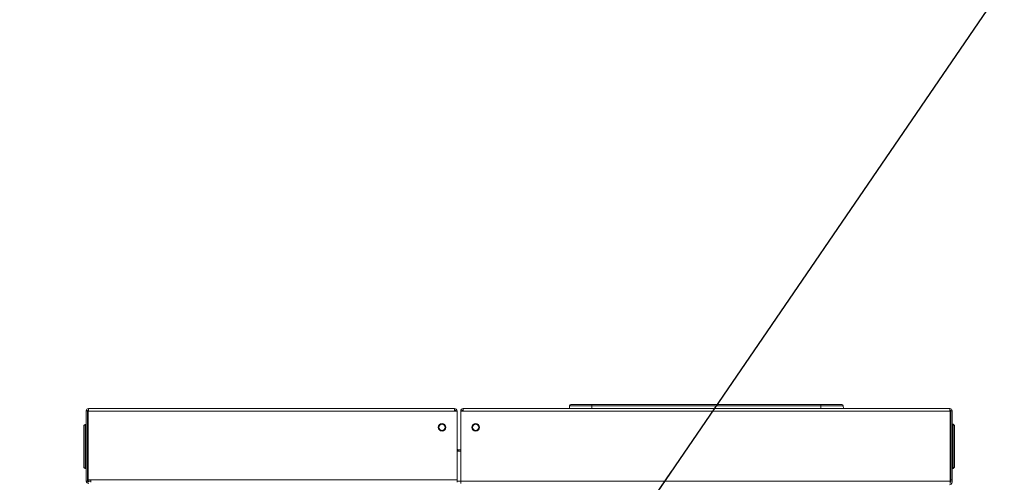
# Model space of a CAD drawing. Header units: millimetres. Extents: x -41881 to 54113, y -9946 to 101810.
# Tile 76 of 105: x -5488 to -4811, y 57537 to 57855. Entities that reach past the tile are written whole.
import ezdxf

# ---------------------------------------------------------------- set-up
doc = ezdxf.new("R2010")
doc.units = ezdxf.units.MM
for name, color, linetype, lineweight in [('CERNA', 7, 'Continuous', 15), ('UT-kotle', 1, 'Continuous', 50), ('UT-texty_stredni', 7, 'Continuous', 25)]:
    doc.layers.add(name, color=color, linetype=linetype, lineweight=lineweight)
doc.styles.get("Standard").update_dxf_attribs({"font": 'ic-simplex.shx', "width": 0.8})
doc.dimstyles.new('CADKON', dxfattribs={"dimscale": 50, "dimtxt": 2.5, "dimasz": 2.5, "dimexe": 1.8, "dimexo": 0, "dimgap": 0.6, "dimtad": 1, "dimrnd": 10, "dimtxsty": 'Standard', "dimblk1": 'OBLIQUE', "dimblk2": 'OBLIQUE', "dimsah": 1, "dimcen": 2.5, "dimadec": 1, "dimazin": 2, "dimtfac": 1, "dimtdec": 4, "dimtix": 1, "dimtmove": 2, "dimatfit": 3, "dimldrblk": 'OPEN30', "dimfxl": 5, "dimtfill": 1, "dimtolj": 1, "dimarcsym": 0})

# ---------------------------------------------------------------- blocks, each defined once
blk = doc.blocks.new('CONDENSINOX_50')
at = {"layer": 'CERNA'}
for p, q in [((-168.97, 574.8), (-168.79, 576.75)), ((19.21, 576.76), (-168.79, 576.76)), ((18.36, 577.54), (-167.94, 577.54)), ((-153.55, 577.54), (-153.55, 574.81)), ((3.97, 574.8), (3.97, 577.54)), ((19.21, 576.76), (19.38, 574.81)), ((-500.97, 573.34), (-500.11, 573.34)), ((-500.97, 525.02), (-500.97, 573.34)), ((-500.11, 525.02), (-500.11, 573.34)), ((-499.51, 573.09), (-499.6, 572.23)), ((-499.6, 572.23), (-499.6, 525.86)), ((-247.9, 574.8), (-499.51, 574.8)), ((-499.51, 574.8), (-499.51, 573.94)), ((-499.51, 573.86), (-499.51, 573.09)), ((-247.9, 573.09), (-499.51, 573.09)), ((-247.9, 574.8), (-247.9, 573.09)), ((-246.19, 573.09), (-247.9, 573.09)), ((-246.19, 524.16), (-246.19, 573.09)), ((-243.61, 573.18), (-242.76, 573.13)), ((-243.61, 573.09), (-243.61, 523.31)), ((-243.61, 573.09), (-241.91, 573.09)), ((-241.91, 574.8), (-241.91, 574.33)), ((-241.91, 573.09), (-241.91, 574.33)), ((92.58, 574.8), (-241.9, 574.8)), ((92.58, 573.09), (-241.9, 573.09)), ((92.58, 574.8), (92.58, 573.99)), ((92.58, 573.09), (92.58, 574)), ((92.66, 523.31), (92.66, 573)), ((93.18, 524.16), (93.18, 573.34)), ((94.03, 573.34), (93.18, 573.34)), ((94.03, 573.34), (94.03, 524.16)), ((-501.82, 563.97), (-502.68, 563.12)), ((-502.68, 534.43), (-502.68, 563.12)), ((-501.82, 563.97), (-500.97, 563.97)), ((-501.82, 533.58), (-501.82, 563.97)), ((-499.6, 561.83), (-500.11, 561.83)), ((-499.68, 562.17), (-499.68, 562)), ((93.18, 561.95), (92.66, 561.95)), ((92.75, 562.13), (92.75, 562.3)), ((94.03, 564.1), (94.88, 564.1)), ((94.89, 564.1), (94.89, 533.71)), ((95.74, 563.24), (94.89, 564.1)), ((95.74, 563.24), (95.74, 534.56)), ((-243.61, 546.42), (-245.33, 546.42)), ((-245.33, 545.56), (-245.33, 546.41)), ((-243.61, 545.56), (-245.33, 545.56)), ((-500.11, 538.07), (-499.6, 538.64)), ((-500.11, 535.89), (-499.68, 535.89)), ((-499.78, 535.25), (-500.08, 535.89)), ((-499.6, 535.25), (-499.77, 535.25)), ((-499.68, 535.89), (-499.68, 538.55)), ((-499.68, 536.15), (-499.6, 536.15)), ((92.66, 538.77), (93.18, 538.2)), ((92.75, 536.27), (92.66, 536.27)), ((92.66, 535.38), (92.85, 535.38)), ((92.75, 538.67), (92.75, 536.01)), ((92.75, 536.02), (93.17, 536.02)), ((92.85, 535.38), (93.15, 536.01)), ((-501.82, 533.58), (-502.68, 534.43)), ((-501.82, 533.58), (-500.97, 533.58)), ((94.89, 533.71), (94.03, 533.71)), ((94.89, 533.71), (95.74, 534.56)), ((-500.11, 525.02), (-500.97, 525.02)), ((-499.6, 525.87), (-497.89, 525.87)), ((-499.6, 525.02), (-499.6, 525.87)), ((-499.6, 525.02), (-497.89, 525.02)), ((-499.6, 525.02), (-499.6, 524.24)), ((-497.89, 524.16), (-497.89, 525.87)), ((-246.19, 525.87), (-497.88, 525.87)), ((-243.61, 525.02), (-246.19, 525.02)), ((92.66, 525.02), (-243.61, 525.02)), ((93.18, 525.87), (94.03, 525.87))]:
    blk.add_line(p, q, dxfattribs=at)
for points in [[(-167.94, 577.54), (-168.38, 577.54), (-168.75, 577.2), (-168.79, 576.76)], [(19.21, 576.76), (19.17, 577.2), (18.8, 577.54), (18.36, 577.54)], [(-499.51, 574.8), (-500.32, 574.8), (-500.97, 574.15), (-500.97, 573.34)], [(-499.51, 573.95), (-499.84, 573.95), (-500.11, 573.68), (-500.11, 573.34)], [(-247.04, 573.09), (-247.04, 573.56), (-247.43, 573.94), (-247.91, 573.94)], [(-246.19, 573.09), (-246.19, 574.03), (-246.95, 574.81), (-247.9, 574.81)], [(-241.91, 574.8), (-242.85, 574.8), (-243.61, 574.03), (-243.61, 573.09)], [(-241.91, 573.95), (-242.37, 573.95), (-242.76, 573.57), (-242.76, 573.09)], [(94.03, 573.34), (94.03, 574.15), (93.38, 574.81), (92.57, 574.81)], [(93.18, 573.34), (93.18, 573.68), (92.9, 573.94), (92.57, 573.94)], [(92.66, 573), (92.66, 573.05), (92.63, 573.09), (92.58, 573.09)], [(-499.85, 561.83), (-499.76, 561.83), (-499.68, 561.91), (-499.68, 562)], [(-499.61, 562.79), (-499.65, 562.59), (-499.68, 562.38), (-499.68, 562.17)], [(92.75, 562.3), (92.75, 562.51), (92.73, 562.72), (92.67, 562.92)], [(92.75, 562.13), (92.75, 562.04), (92.82, 561.96), (92.92, 561.96)], [(-246.19, 547.28), (-246.19, 546.81), (-245.8, 546.42), (-245.33, 546.42)], [(-246.19, 545.79), (-245.92, 545.64), (-245.63, 545.56), (-245.33, 545.56)], [(-500.97, 525.02), (-500.97, 524.07), (-500.2, 523.32), (-499.26, 523.32)], [(-500.11, 525.02), (-500.11, 524.55), (-499.73, 524.17), (-499.26, 524.17)], [(92.32, 522.45), (93.26, 522.45), (94.03, 523.21), (94.03, 524.17)]]:
    blk.add_open_spline(points, degree=3, dxfattribs=at)
for points in [[(-253.81, 561.95), (-253.81, 560.49), (-255.01, 559.31), (-256.46, 559.31), (-257.92, 559.31), (-259.11, 560.49), (-259.11, 561.95), (-259.11, 563.42), (-257.92, 564.61), (-256.46, 564.61), (-255.01, 564.61), (-253.81, 563.42), (-253.81, 561.95)], [(-254.34, 561.95), (-254.34, 560.8), (-255.29, 559.84), (-256.46, 559.84), (-257.63, 559.84), (-258.58, 560.8), (-258.58, 561.95), (-258.58, 563.13), (-257.63, 564.08), (-256.46, 564.08), (-255.29, 564.08), (-254.34, 563.13), (-254.34, 561.95)], [(-230.69, 561.95), (-230.69, 560.49), (-231.88, 559.31), (-233.34, 559.31), (-234.8, 559.31), (-236.01, 560.49), (-236.01, 561.95), (-236.01, 563.42), (-234.8, 564.61), (-233.34, 564.61), (-231.88, 564.61), (-230.69, 563.42), (-230.69, 561.95)], [(-231.22, 561.95), (-231.22, 560.8), (-232.17, 559.84), (-233.35, 559.84), (-234.52, 559.84), (-235.46, 560.8), (-235.46, 561.95), (-235.46, 563.13), (-234.52, 564.08), (-233.35, 564.08), (-232.17, 564.08), (-231.22, 563.13), (-231.22, 561.95)]]:
    blk.add_open_spline(points, degree=3, knots=[0, 0, 0, 0, 1, 1, 1, 2, 2, 2, 3, 3, 3, 4, 4, 4, 4], dxfattribs=at)
blk = doc.blocks.new('_OBLIQUE')
at = {"color": 0, "linetype": 'ByBlock'}
blk.add_line((-0.5, -0.5), (0.5, 0.5), dxfattribs=at)

msp = doc.modelspace()

# ---------------------------------------------------------------- block references
at = {"layer": 'UT-kotle', "ltscale": 10}
msp.add_blockref('CONDENSINOX_50', (-4941.35, 57013.03), dxfattribs=at)

# ---------------------------------------------------------------- leaders
at = {"layer": 'UT-texty_stredni', "ltscale": 10}
for points in [[(-5911.025, 57437.424), (-1538.896, 62660.192)], [(-5110.697, 57441.347), (-1538.896, 62660.192)]]:
    msp.add_leader(points, dimstyle='CADKON', override={"dimscale": 1, "dimasz": 125, "dimtih": 0, "dimtoh": 0, "dimrnd": 0, "dimclrd": 0, "dimtix": 0, "dimtofl": 0, "dimldrblk": 'Dot'}, dxfattribs=at)

doc.saveas('drawing.dxf')
